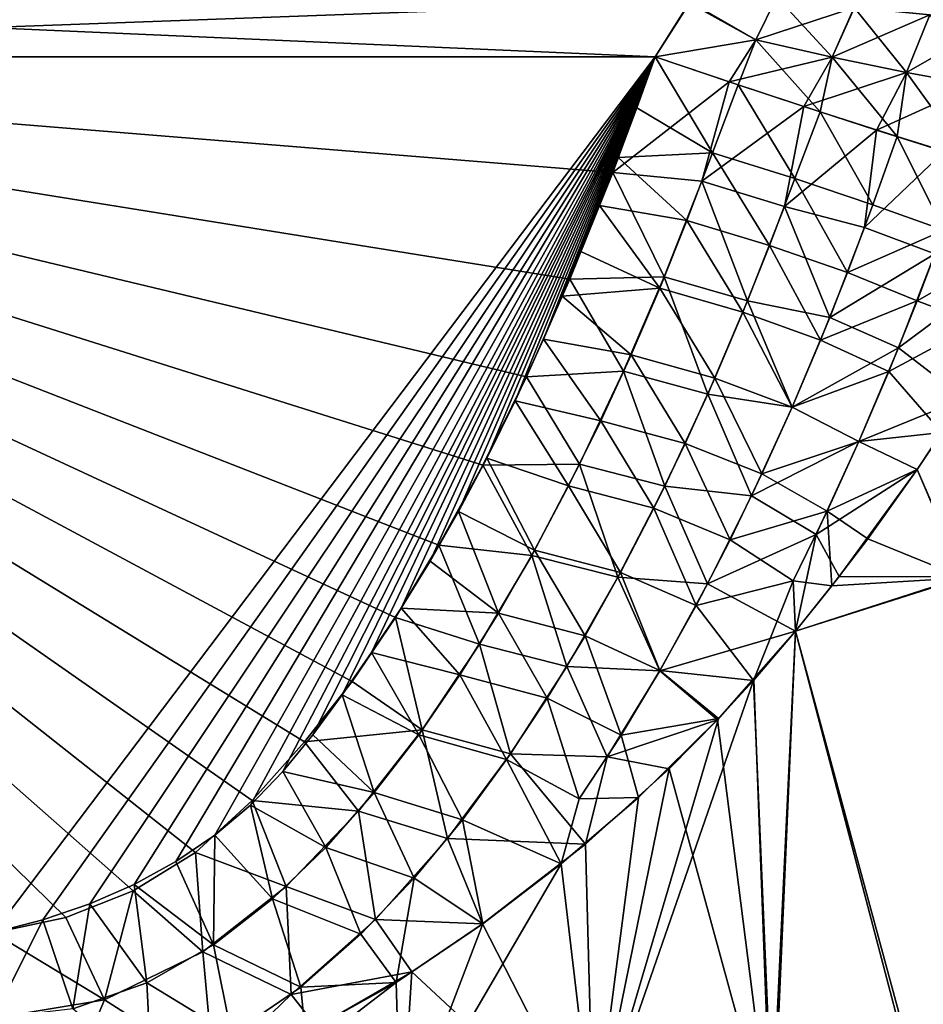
# Model space of a CAD drawing. Header units: millimetres. Extents: x -7.8 to 13, y -12 to 1.5.
# Tile 44 of 102: x -0.464 to -0.131, y -0.643 to -0.28. Entities that reach past the tile are written whole.
import ezdxf

# ---------------------------------------------------------------- set-up
doc = ezdxf.new("R2010")
doc.units = ezdxf.units.MM
doc.header["$LTSCALE"] = 65.185185
for name, color, linetype in [('112', 7, 'CONTINUOUS'), ('120', 7, 'CONTINUOUS'), ('121', 7, 'CONTINUOUS'), ('126', 7, 'CONTINUOUS'), ('137', 7, 'CONTINUOUS'), ('138', 7, 'CONTINUOUS'), ('14', 7, 'CONTINUOUS'), ('145', 7, 'CONTINUOUS'), ('146', 7, 'CONTINUOUS'), ('43', 7, 'CONTINUOUS')]:
    doc.layers.add(name, color=color, linetype=linetype)

msp = doc.modelspace()

# ---------------------------------------------------------------- linework, layer by layer
at = {"layer": '112', "linetype": 'Continuous'}
for points in [[(-0.22974, -0.29346, 2.22832), (-0.2454, -0.33616, 2.23018), (-0.20246, -0.30267, 2.23081), (-0.22974, -0.29346, 2.22832)], [(-0.20246, -0.30267, 2.23081), (-0.2454, -0.33616, 2.23018), (-0.21248, -0.33936, 2.23287), (-0.20246, -0.30267, 2.23081)], [(-0.20246, -0.30267, 2.23081), (-0.21248, -0.33936, 2.23287), (-0.17484, -0.31183, 2.23772), (-0.20246, -0.30267, 2.23081)], [(-0.17484, -0.31183, 2.23772), (-0.21248, -0.33936, 2.23287), (-0.182, -0.34873, 2.24117), (-0.17484, -0.31183, 2.23772)], [(-0.182, -0.34873, 2.24117), (-0.14799, -0.32052, 2.24913), (-0.17484, -0.31183, 2.23772), (-0.182, -0.34873, 2.24117)], [(-0.182, -0.34873, 2.24117), (-0.1524, -0.35647, 2.25476), (-0.14799, -0.32052, 2.24913), (-0.182, -0.34873, 2.24117)], [(-0.14799, -0.32052, 2.24913), (-0.1524, -0.35647, 2.25476), (-0.12303, -0.32838, 2.2647), (-0.14799, -0.32052, 2.24913)], [(-0.12642, -0.36617, 2.27335), (-0.12303, -0.32838, 2.2647), (-0.1524, -0.35647, 2.25476), (-0.12642, -0.36617, 2.27335)], [(-0.2454, -0.33616, 2.23018), (-0.26123, -0.37556, 2.2319), (-0.22637, -0.37471, 2.23441), (-0.2454, -0.33616, 2.23018)], [(-0.21248, -0.33936, 2.23287), (-0.2454, -0.33616, 2.23018), (-0.22637, -0.37471, 2.23441), (-0.21248, -0.33936, 2.23287)], [(-0.21248, -0.33936, 2.23287), (-0.22637, -0.37471, 2.23441), (-0.19559, -0.38354, 2.24269), (-0.21248, -0.33936, 2.23287)], [(-0.182, -0.34873, 2.24117), (-0.21248, -0.33936, 2.23287), (-0.19559, -0.38354, 2.24269), (-0.182, -0.34873, 2.24117)], [(-0.182, -0.34873, 2.24117), (-0.19559, -0.38354, 2.24269), (-0.1653, -0.38978, 2.25621), (-0.182, -0.34873, 2.24117)], [(-0.182, -0.34873, 2.24117), (-0.1653, -0.38978, 2.25621), (-0.1524, -0.35647, 2.25476), (-0.182, -0.34873, 2.24117)], [(-0.1653, -0.38978, 2.25621), (-0.12642, -0.36617, 2.27335), (-0.1524, -0.35647, 2.25476), (-0.1653, -0.38978, 2.25621)], [(-0.13992, -0.40094, 2.27487), (-0.12642, -0.36617, 2.27335), (-0.1653, -0.38978, 2.25621), (-0.13992, -0.40094, 2.27487)], [(-0.13992, -0.40094, 2.27487), (-0.10383, -0.37413, 2.29594), (-0.12642, -0.36617, 2.27335), (-0.13992, -0.40094, 2.27487)], [(-0.1157, -0.4196, 2.30431), (-0.10383, -0.37413, 2.29594), (-0.13992, -0.40094, 2.27487), (-0.1157, -0.4196, 2.30431)], [(-0.26123, -0.37556, 2.2319), (-0.27721, -0.41163, 2.23348), (-0.2414, -0.4096, 2.23593), (-0.26123, -0.37556, 2.2319)], [(-0.22637, -0.37471, 2.23441), (-0.26123, -0.37556, 2.2319), (-0.2414, -0.4096, 2.23593), (-0.22637, -0.37471, 2.23441)], [(-0.22637, -0.37471, 2.23441), (-0.2414, -0.4096, 2.23593), (-0.2103, -0.41799, 2.24419), (-0.22637, -0.37471, 2.23441)], [(-0.19559, -0.38354, 2.24269), (-0.22637, -0.37471, 2.23441), (-0.2103, -0.41799, 2.24419), (-0.19559, -0.38354, 2.24269)], [(-0.19559, -0.38354, 2.24269), (-0.2103, -0.41799, 2.24419), (-0.1792, -0.42284, 2.25766), (-0.19559, -0.38354, 2.24269)], [(-0.19559, -0.38354, 2.24269), (-0.1792, -0.42284, 2.25766), (-0.1653, -0.38978, 2.25621), (-0.19559, -0.38354, 2.24269)], [(-0.1792, -0.42284, 2.25766), (-0.13992, -0.40094, 2.27487), (-0.1653, -0.38978, 2.25621), (-0.1792, -0.42284, 2.25766)], [(-0.15451, -0.43548, 2.27638), (-0.13992, -0.40094, 2.27487), (-0.1792, -0.42284, 2.25766), (-0.15451, -0.43548, 2.27638)], [(-0.15451, -0.43548, 2.27638), (-0.1157, -0.4196, 2.30431), (-0.13992, -0.40094, 2.27487), (-0.15451, -0.43548, 2.27638)], [(-0.2414, -0.4096, 2.23593), (-0.27721, -0.41163, 2.23348), (-0.25767, -0.44393, 2.23743), (-0.2414, -0.4096, 2.23593)], [(-0.2414, -0.4096, 2.23593), (-0.25767, -0.44393, 2.23743), (-0.22621, -0.45203, 2.24568), (-0.2414, -0.4096, 2.23593)], [(-0.2103, -0.41799, 2.24419), (-0.2414, -0.4096, 2.23593), (-0.22621, -0.45203, 2.24568), (-0.2103, -0.41799, 2.24419)], [(-0.27721, -0.41163, 2.23348), (-0.29338, -0.44424, 2.2349), (-0.25767, -0.44393, 2.23743), (-0.27721, -0.41163, 2.23348)], [(-0.2103, -0.41799, 2.24419), (-0.22621, -0.45203, 2.24568), (-0.19419, -0.4556, 2.25909), (-0.2103, -0.41799, 2.24419)], [(-0.2103, -0.41799, 2.24419), (-0.19419, -0.4556, 2.25909), (-0.1792, -0.42284, 2.25766), (-0.2103, -0.41799, 2.24419)], [(-0.13296, -0.44579, 2.29905), (-0.1157, -0.4196, 2.30431), (-0.15451, -0.43548, 2.27638), (-0.13296, -0.44579, 2.29905)], [(-0.19419, -0.4556, 2.25909), (-0.15451, -0.43548, 2.27638), (-0.1792, -0.42284, 2.25766), (-0.19419, -0.4556, 2.25909)], [(-0.17031, -0.4698, 2.27787), (-0.15451, -0.43548, 2.27638), (-0.19419, -0.4556, 2.25909), (-0.17031, -0.4698, 2.27787)], [(-0.17031, -0.4698, 2.27787), (-0.13296, -0.44579, 2.29905), (-0.15451, -0.43548, 2.27638), (-0.17031, -0.4698, 2.27787)], [(-0.29338, -0.44424, 2.2349), (-0.30965, -0.47382, 2.23619), (-0.27533, -0.47757, 2.2389), (-0.29338, -0.44424, 2.2349)], [(-0.25767, -0.44393, 2.23743), (-0.29338, -0.44424, 2.2349), (-0.27533, -0.47757, 2.2389), (-0.25767, -0.44393, 2.23743)], [(-0.25767, -0.44393, 2.23743), (-0.27533, -0.47757, 2.2389), (-0.24348, -0.48558, 2.24714), (-0.25767, -0.44393, 2.23743)], [(-0.22621, -0.45203, 2.24568), (-0.25767, -0.44393, 2.23743), (-0.24348, -0.48558, 2.24714), (-0.22621, -0.45203, 2.24568)], [(-0.16175, -0.48535, 2.29117), (-0.13296, -0.44579, 2.29905), (-0.17031, -0.4698, 2.27787), (-0.16175, -0.48535, 2.29117)], [(-0.22621, -0.45203, 2.24568), (-0.24348, -0.48558, 2.24714), (-0.21041, -0.48806, 2.2605), (-0.22621, -0.45203, 2.24568)], [(-0.22621, -0.45203, 2.24568), (-0.21041, -0.48806, 2.2605), (-0.19419, -0.4556, 2.25909), (-0.22621, -0.45203, 2.24568)], [(-0.21041, -0.48806, 2.2605), (-0.17031, -0.4698, 2.27787), (-0.19419, -0.4556, 2.25909), (-0.21041, -0.48806, 2.2605)], [(-0.17788, -0.50551, 2.28721), (-0.17031, -0.4698, 2.27787), (-0.21041, -0.48806, 2.2605), (-0.17788, -0.50551, 2.28721)], [(-0.17788, -0.50551, 2.28721), (-0.16175, -0.48535, 2.29117), (-0.17031, -0.4698, 2.27787), (-0.17788, -0.50551, 2.28721)], [(-0.30965, -0.47382, 2.23619), (-0.32565, -0.50044, 2.23736), (-0.29458, -0.51034, 2.24033), (-0.30965, -0.47382, 2.23619)], [(-0.27533, -0.47757, 2.2389), (-0.30965, -0.47382, 2.23619), (-0.29458, -0.51034, 2.24033), (-0.27533, -0.47757, 2.2389)], [(-0.27533, -0.47757, 2.2389), (-0.29458, -0.51034, 2.24033), (-0.26234, -0.51855, 2.24858), (-0.27533, -0.47757, 2.2389)], [(-0.24348, -0.48558, 2.24714), (-0.27533, -0.47757, 2.2389), (-0.26234, -0.51855, 2.24858), (-0.24348, -0.48558, 2.24714)], [(-0.24348, -0.48558, 2.24714), (-0.26234, -0.51855, 2.24858), (-0.22806, -0.52018, 2.26191), (-0.24348, -0.48558, 2.24714)], [(-0.24348, -0.48558, 2.24714), (-0.22806, -0.52018, 2.26191), (-0.21041, -0.48806, 2.2605), (-0.24348, -0.48558, 2.24714)], [(-0.22806, -0.52018, 2.26191), (-0.17788, -0.50551, 2.28721), (-0.21041, -0.48806, 2.2605), (-0.22806, -0.52018, 2.26191)], [(-0.32565, -0.50044, 2.23736), (-0.34164, -0.52416, 2.23839), (-0.31576, -0.54197, 2.24171), (-0.32565, -0.50044, 2.23736)], [(-0.29458, -0.51034, 2.24033), (-0.32565, -0.50044, 2.23736), (-0.31576, -0.54197, 2.24171), (-0.29458, -0.51034, 2.24033)], [(-0.20671, -0.53824, 2.28081), (-0.17788, -0.50551, 2.28721), (-0.22806, -0.52018, 2.26191), (-0.20671, -0.53824, 2.28081)], [(-0.20671, -0.53824, 2.28081), (-0.19325, -0.5235, 2.28371), (-0.17788, -0.50551, 2.28721), (-0.20671, -0.53824, 2.28081)], [(-0.29458, -0.51034, 2.24033), (-0.31576, -0.54197, 2.24171), (-0.28313, -0.55079, 2.24999), (-0.29458, -0.51034, 2.24033)], [(-0.26234, -0.51855, 2.24858), (-0.29458, -0.51034, 2.24033), (-0.28313, -0.55079, 2.24999), (-0.26234, -0.51855, 2.24858)], [(-0.26234, -0.51855, 2.24858), (-0.28313, -0.55079, 2.24999), (-0.24742, -0.55189, 2.26329), (-0.26234, -0.51855, 2.24858)], [(-0.26234, -0.51855, 2.24858), (-0.24742, -0.55189, 2.26329), (-0.22806, -0.52018, 2.26191), (-0.26234, -0.51855, 2.24858)], [(-0.24742, -0.55189, 2.26329), (-0.20671, -0.53824, 2.28081), (-0.22806, -0.52018, 2.26191), (-0.24742, -0.55189, 2.26329)], [(-0.34164, -0.52416, 2.23839), (-0.35923, -0.54637, 2.23936), (-0.31576, -0.54197, 2.24171), (-0.34164, -0.52416, 2.23839)], [(-0.22458, -0.55634, 2.27715), (-0.20671, -0.53824, 2.28081), (-0.24742, -0.55189, 2.26329), (-0.22458, -0.55634, 2.27715)], [(-0.31576, -0.54197, 2.24171), (-0.35923, -0.54637, 2.23936), (-0.3393, -0.57203, 2.24302), (-0.31576, -0.54197, 2.24171)], [(-0.31576, -0.54197, 2.24171), (-0.3393, -0.57203, 2.24302), (-0.30638, -0.58206, 2.25136), (-0.31576, -0.54197, 2.24171)], [(-0.28313, -0.55079, 2.24999), (-0.31576, -0.54197, 2.24171), (-0.30638, -0.58206, 2.25136), (-0.28313, -0.55079, 2.24999)], [(-0.35923, -0.54637, 2.23936), (-0.37853, -0.56812, 2.24031), (-0.3393, -0.57203, 2.24302), (-0.35923, -0.54637, 2.23936)], [(-0.28313, -0.55079, 2.24999), (-0.30638, -0.58206, 2.25136), (-0.25552, -0.5842, 2.27149), (-0.28313, -0.55079, 2.24999)], [(-0.28313, -0.55079, 2.24999), (-0.25552, -0.5842, 2.27149), (-0.24742, -0.55189, 2.26329), (-0.28313, -0.55079, 2.24999)], [(-0.25552, -0.5842, 2.27149), (-0.22458, -0.55634, 2.27715), (-0.24742, -0.55189, 2.26329), (-0.25552, -0.5842, 2.27149)], [(-0.37853, -0.56812, 2.24031), (-0.3995, -0.58727, 2.24115), (-0.36596, -0.5998, 2.24424), (-0.37853, -0.56812, 2.24031)], [(-0.3393, -0.57203, 2.24302), (-0.37853, -0.56812, 2.24031), (-0.36596, -0.5998, 2.24424), (-0.3393, -0.57203, 2.24302)], [(-0.3393, -0.57203, 2.24302), (-0.36596, -0.5998, 2.24424), (-0.33295, -0.61195, 2.25266), (-0.3393, -0.57203, 2.24302)], [(-0.30638, -0.58206, 2.25136), (-0.3393, -0.57203, 2.24302), (-0.33295, -0.61195, 2.25266), (-0.30638, -0.58206, 2.25136)], [(-0.29347, -0.61362, 2.26594), (-0.30638, -0.58206, 2.25136), (-0.33295, -0.61195, 2.25266), (-0.29347, -0.61362, 2.26594)], [(-0.30638, -0.58206, 2.25136), (-0.29347, -0.61362, 2.26594), (-0.25552, -0.5842, 2.27149), (-0.30638, -0.58206, 2.25136)], [(-0.3995, -0.58727, 2.24115), (-0.42247, -0.60142, 2.24176), (-0.39679, -0.62389, 2.24529), (-0.3995, -0.58727, 2.24115)], [(-0.36596, -0.5998, 2.24424), (-0.3995, -0.58727, 2.24115), (-0.39679, -0.62389, 2.24529), (-0.36596, -0.5998, 2.24424)], [(-0.36596, -0.5998, 2.24424), (-0.39679, -0.62389, 2.24529), (-0.36414, -0.63966, 2.25387), (-0.36596, -0.5998, 2.24424)], [(-0.33295, -0.61195, 2.25266), (-0.36596, -0.5998, 2.24424), (-0.36414, -0.63966, 2.25387), (-0.33295, -0.61195, 2.25266)], [(-0.42247, -0.60142, 2.24176), (-0.44735, -0.61123, 2.24219), (-0.43311, -0.64162, 2.24606), (-0.42247, -0.60142, 2.24176)], [(-0.39679, -0.62389, 2.24529), (-0.42247, -0.60142, 2.24176), (-0.43311, -0.64162, 2.24606), (-0.39679, -0.62389, 2.24529)], [(-0.44735, -0.61123, 2.24219), (-0.47412, -0.61686, 2.24244), (-0.43311, -0.64162, 2.24606), (-0.44735, -0.61123, 2.24219)], [(-0.31956, -0.63133, 2.26311), (-0.33295, -0.61195, 2.25266), (-0.36414, -0.63966, 2.25387), (-0.31956, -0.63133, 2.26311)], [(-0.31956, -0.63133, 2.26311), (-0.29347, -0.61362, 2.26594), (-0.33295, -0.61195, 2.25266), (-0.31956, -0.63133, 2.26311)], [(-0.43311, -0.64162, 2.24606), (-0.47412, -0.61686, 2.24244), (-0.47412, -0.64845, 2.24635), (-0.43311, -0.64162, 2.24606)], [(-0.39679, -0.62389, 2.24529), (-0.43311, -0.64162, 2.24606), (-0.39286, -0.66739, 2.25802), (-0.39679, -0.62389, 2.24529)], [(-0.36414, -0.63966, 2.25387), (-0.39679, -0.62389, 2.24529), (-0.39286, -0.66739, 2.25802), (-0.36414, -0.63966, 2.25387)], [(-0.35482, -0.65161, 2.26027), (-0.31956, -0.63133, 2.26311), (-0.36414, -0.63966, 2.25387), (-0.35482, -0.65161, 2.26027)], [(-0.35482, -0.65161, 2.26027), (-0.36414, -0.63966, 2.25387), (-0.39286, -0.66739, 2.25802), (-0.35482, -0.65161, 2.26027)], [(-0.44836, -0.67781, 2.2555), (-0.43311, -0.64162, 2.24606), (-0.47412, -0.64845, 2.24635), (-0.44836, -0.67781, 2.2555)], [(-0.43311, -0.64162, 2.24606), (-0.44836, -0.67781, 2.2555), (-0.39286, -0.66739, 2.25802), (-0.43311, -0.64162, 2.24606)]]:
    msp.add_3dface(points, dxfattribs=at)
at = {"layer": '120', "linetype": 'Continuous'}
for points in [[(-0.19259, -0.2872, 2.23018), (-0.18485, -0.27136, 2.22792), (-0.21689, -0.27314, 2.22604), (-0.19259, -0.2872, 2.23018)], [(-0.19259, -0.2872, 2.23018), (-0.15619, -0.27527, 2.23549), (-0.18485, -0.27136, 2.22792), (-0.19259, -0.2872, 2.23018)], [(-0.22974, -0.29346, 2.22832), (-0.19259, -0.2872, 2.23018), (-0.21689, -0.27314, 2.22604), (-0.22974, -0.29346, 2.22832)], [(-0.16436, -0.29365, 2.2376), (-0.15619, -0.27527, 2.23549), (-0.19259, -0.2872, 2.23018), (-0.16436, -0.29365, 2.2376)], [(-0.16436, -0.29365, 2.2376), (-0.12835, -0.27802, 2.2474), (-0.15619, -0.27527, 2.23549), (-0.16436, -0.29365, 2.2376)], [(-0.13693, -0.2993, 2.24945), (-0.12835, -0.27802, 2.2474), (-0.16436, -0.29365, 2.2376), (-0.13693, -0.2993, 2.24945)], [(-0.13693, -0.2993, 2.24945), (-0.10231, -0.27947, 2.26341), (-0.12835, -0.27802, 2.2474), (-0.13693, -0.2993, 2.24945)], [(-0.11129, -0.30392, 2.26547), (-0.10231, -0.27947, 2.26341), (-0.13693, -0.2993, 2.24945), (-0.11129, -0.30392, 2.26547)], [(-0.22974, -0.29346, 2.22832), (-0.20246, -0.30267, 2.23081), (-0.19259, -0.2872, 2.23018), (-0.22974, -0.29346, 2.22832)], [(-0.20246, -0.30267, 2.23081), (-0.16436, -0.29365, 2.2376), (-0.19259, -0.2872, 2.23018), (-0.20246, -0.30267, 2.23081)], [(-0.20246, -0.30267, 2.23081), (-0.17484, -0.31183, 2.23772), (-0.16436, -0.29365, 2.2376), (-0.20246, -0.30267, 2.23081)], [(-0.17484, -0.31183, 2.23772), (-0.13693, -0.2993, 2.24945), (-0.16436, -0.29365, 2.2376), (-0.17484, -0.31183, 2.23772)], [(-0.17484, -0.31183, 2.23772), (-0.14799, -0.32052, 2.24913), (-0.13693, -0.2993, 2.24945), (-0.17484, -0.31183, 2.23772)], [(-0.14799, -0.32052, 2.24913), (-0.11129, -0.30392, 2.26547), (-0.13693, -0.2993, 2.24945), (-0.14799, -0.32052, 2.24913)], [(-0.14799, -0.32052, 2.24913), (-0.12303, -0.32838, 2.2647), (-0.11129, -0.30392, 2.26547), (-0.14799, -0.32052, 2.24913)]]:
    msp.add_3dface(points, dxfattribs=at)
at = {"layer": '121', "linetype": 'Continuous'}
for points in [[(-0.21689, -0.27314, 2.22604), (-0.7717, -0.26967, 2.22536), (-0.7717, -0.29346, 2.22832), (-0.21689, -0.27314, 2.22604)], [(-0.22974, -0.29346, 2.22832), (-0.21689, -0.27314, 2.22604), (-0.7717, -0.29346, 2.22832), (-0.22974, -0.29346, 2.22832)]]:
    msp.add_3dface(points, dxfattribs=at)
at = {"layer": '126', "linetype": 'Continuous'}
for points in [[(-0.47412, -0.61686, 2.24244), (-0.44735, -0.61123, 2.24219), (-0.7717, -0.29346, 2.22832), (-0.47412, -0.61686, 2.24244)], [(-0.44735, -0.61123, 2.24219), (-0.42247, -0.60142, 2.24176), (-0.7717, -0.29346, 2.22832), (-0.44735, -0.61123, 2.24219)], [(-0.42247, -0.60142, 2.24176), (-0.3995, -0.58727, 2.24115), (-0.7717, -0.29346, 2.22832), (-0.42247, -0.60142, 2.24176)], [(-0.3995, -0.58727, 2.24115), (-0.37853, -0.56812, 2.24031), (-0.7717, -0.29346, 2.22832), (-0.3995, -0.58727, 2.24115)], [(-0.37853, -0.56812, 2.24031), (-0.35923, -0.54637, 2.23936), (-0.7717, -0.29346, 2.22832), (-0.37853, -0.56812, 2.24031)], [(-0.35923, -0.54637, 2.23936), (-0.34164, -0.52416, 2.23839), (-0.7717, -0.29346, 2.22832), (-0.35923, -0.54637, 2.23936)], [(-0.34164, -0.52416, 2.23839), (-0.32565, -0.50044, 2.23736), (-0.7717, -0.29346, 2.22832), (-0.34164, -0.52416, 2.23839)], [(-0.32565, -0.50044, 2.23736), (-0.30965, -0.47382, 2.23619), (-0.7717, -0.29346, 2.22832), (-0.32565, -0.50044, 2.23736)], [(-0.30965, -0.47382, 2.23619), (-0.29338, -0.44424, 2.2349), (-0.7717, -0.29346, 2.22832), (-0.30965, -0.47382, 2.23619)], [(-0.29338, -0.44424, 2.2349), (-0.27721, -0.41163, 2.23348), (-0.7717, -0.29346, 2.22832), (-0.29338, -0.44424, 2.2349)], [(-0.27721, -0.41163, 2.23348), (-0.26123, -0.37556, 2.2319), (-0.7717, -0.29346, 2.22832), (-0.27721, -0.41163, 2.23348)], [(-0.26123, -0.37556, 2.2319), (-0.2454, -0.33616, 2.23018), (-0.7717, -0.29346, 2.22832), (-0.26123, -0.37556, 2.2319)], [(-0.2454, -0.33616, 2.23018), (-0.22974, -0.29346, 2.22832), (-0.7717, -0.29346, 2.22832), (-0.2454, -0.33616, 2.23018)]]:
    msp.add_3dface(points, dxfattribs=at)
at = {"layer": '137', "linetype": 'Continuous'}
for points in [[(-0.22974, -0.29346, -2.22832), (-0.2086, -0.32889, -2.23241), (-0.23656, -0.31235, -2.22914), (-0.22974, -0.29346, -2.22832)], [(-0.19906, -0.30382, -2.23141), (-0.2086, -0.32889, -2.23241), (-0.22974, -0.29346, -2.22832), (-0.19906, -0.30382, -2.23141)], [(-0.2086, -0.32889, -2.23241), (-0.19906, -0.30382, -2.23141), (-0.17821, -0.33846, -2.24072), (-0.2086, -0.32889, -2.23241)], [(-0.16879, -0.31381, -2.23987), (-0.17821, -0.33846, -2.24072), (-0.19906, -0.30382, -2.23141), (-0.16879, -0.31381, -2.23987)], [(-0.23656, -0.31235, -2.22914), (-0.2086, -0.32889, -2.23241), (-0.24341, -0.33065, -2.22994), (-0.23656, -0.31235, -2.22914)], [(-0.17821, -0.33846, -2.24072), (-0.16879, -0.31381, -2.23987), (-0.14932, -0.3481, -2.25439), (-0.17821, -0.33846, -2.24072)], [(-0.14043, -0.32293, -2.25329), (-0.14932, -0.3481, -2.25439), (-0.16879, -0.31381, -2.23987), (-0.14043, -0.32293, -2.25329)], [(-0.14932, -0.3481, -2.25439), (-0.14043, -0.32293, -2.25329), (-0.12321, -0.35745, -2.27297), (-0.14932, -0.3481, -2.25439)], [(-0.12321, -0.35745, -2.27297), (-0.14043, -0.32293, -2.25329), (-0.11393, -0.33118, -2.27182), (-0.12321, -0.35745, -2.27297)], [(-0.24341, -0.33065, -2.22994), (-0.21807, -0.35397, -2.2335), (-0.25029, -0.34834, -2.23071), (-0.24341, -0.33065, -2.22994)], [(-0.2086, -0.32889, -2.23241), (-0.21807, -0.35397, -2.2335), (-0.24341, -0.33065, -2.22994), (-0.2086, -0.32889, -2.23241)], [(-0.21807, -0.35397, -2.2335), (-0.2086, -0.32889, -2.23241), (-0.18749, -0.36318, -2.2418), (-0.21807, -0.35397, -2.2335)], [(-0.18749, -0.36318, -2.2418), (-0.2086, -0.32889, -2.23241), (-0.17821, -0.33846, -2.24072), (-0.18749, -0.36318, -2.2418)], [(-0.18749, -0.36318, -2.2418), (-0.17821, -0.33846, -2.24072), (-0.15872, -0.37314, -2.25549), (-0.18749, -0.36318, -2.2418)], [(-0.15872, -0.37314, -2.25549), (-0.17821, -0.33846, -2.24072), (-0.14932, -0.3481, -2.25439), (-0.15872, -0.37314, -2.25549)], [(-0.25029, -0.34834, -2.23071), (-0.22807, -0.37884, -2.23459), (-0.25718, -0.36542, -2.23146), (-0.25029, -0.34834, -2.23071)], [(-0.21807, -0.35397, -2.2335), (-0.22807, -0.37884, -2.23459), (-0.25029, -0.34834, -2.23071), (-0.21807, -0.35397, -2.2335)], [(-0.15872, -0.37314, -2.25549), (-0.14932, -0.3481, -2.25439), (-0.12321, -0.35745, -2.27297), (-0.15872, -0.37314, -2.25549)], [(-0.22807, -0.37884, -2.23459), (-0.21807, -0.35397, -2.2335), (-0.19731, -0.38772, -2.24287), (-0.22807, -0.37884, -2.23459)], [(-0.19731, -0.38772, -2.24287), (-0.21807, -0.35397, -2.2335), (-0.18749, -0.36318, -2.2418), (-0.19731, -0.38772, -2.24287)], [(-0.13304, -0.3836, -2.27411), (-0.15872, -0.37314, -2.25549), (-0.12321, -0.35745, -2.27297), (-0.13304, -0.3836, -2.27411)], [(-0.13304, -0.3836, -2.27411), (-0.12321, -0.35745, -2.27297), (-0.10052, -0.36515, -2.29555), (-0.13304, -0.3836, -2.27411)], [(-0.19731, -0.38772, -2.24287), (-0.18749, -0.36318, -2.2418), (-0.16866, -0.39805, -2.25657), (-0.19731, -0.38772, -2.24287)], [(-0.16866, -0.39805, -2.25657), (-0.18749, -0.36318, -2.2418), (-0.15872, -0.37314, -2.25549), (-0.16866, -0.39805, -2.25657)], [(-0.25718, -0.36542, -2.23146), (-0.22807, -0.37884, -2.23459), (-0.2641, -0.3819, -2.23218), (-0.25718, -0.36542, -2.23146)], [(-0.11068, -0.39212, -2.29672), (-0.13304, -0.3836, -2.27411), (-0.10052, -0.36515, -2.29555), (-0.11068, -0.39212, -2.29672)], [(-0.16866, -0.39805, -2.25657), (-0.15872, -0.37314, -2.25549), (-0.13304, -0.3836, -2.27411), (-0.16866, -0.39805, -2.25657)], [(-0.22807, -0.37884, -2.23459), (-0.23866, -0.40348, -2.23566), (-0.2641, -0.3819, -2.23218), (-0.22807, -0.37884, -2.23459)], [(-0.23866, -0.40348, -2.23566), (-0.22807, -0.37884, -2.23459), (-0.20768, -0.41208, -2.24393), (-0.23866, -0.40348, -2.23566)], [(-0.20768, -0.41208, -2.24393), (-0.22807, -0.37884, -2.23459), (-0.19731, -0.38772, -2.24287), (-0.20768, -0.41208, -2.24393)], [(-0.2641, -0.3819, -2.23218), (-0.23866, -0.40348, -2.23566), (-0.27103, -0.39777, -2.23287), (-0.2641, -0.3819, -2.23218)], [(-0.14347, -0.40962, -2.27525), (-0.16866, -0.39805, -2.25657), (-0.13304, -0.3836, -2.27411), (-0.14347, -0.40962, -2.27525)], [(-0.14347, -0.40962, -2.27525), (-0.13304, -0.3836, -2.27411), (-0.11068, -0.39212, -2.29672), (-0.14347, -0.40962, -2.27525)], [(-0.20768, -0.41208, -2.24393), (-0.19731, -0.38772, -2.24287), (-0.17918, -0.4228, -2.25766), (-0.20768, -0.41208, -2.24393)], [(-0.17918, -0.4228, -2.25766), (-0.19731, -0.38772, -2.24287), (-0.16866, -0.39805, -2.25657), (-0.17918, -0.4228, -2.25766)], [(-0.12384, -0.43223, -2.30179), (-0.14347, -0.40962, -2.27525), (-0.11068, -0.39212, -2.29672), (-0.12384, -0.43223, -2.30179)], [(-0.27103, -0.39777, -2.23287), (-0.24985, -0.42785, -2.23673), (-0.28148, -0.42045, -2.23386), (-0.27103, -0.39777, -2.23287)], [(-0.23866, -0.40348, -2.23566), (-0.24985, -0.42785, -2.23673), (-0.27103, -0.39777, -2.23287), (-0.23866, -0.40348, -2.23566)], [(-0.17918, -0.4228, -2.25766), (-0.16866, -0.39805, -2.25657), (-0.14347, -0.40962, -2.27525), (-0.17918, -0.4228, -2.25766)], [(-0.24985, -0.42785, -2.23673), (-0.23866, -0.40348, -2.23566), (-0.21864, -0.43624, -2.24499), (-0.24985, -0.42785, -2.23673)], [(-0.21864, -0.43624, -2.24499), (-0.23866, -0.40348, -2.23566), (-0.20768, -0.41208, -2.24393), (-0.21864, -0.43624, -2.24499)], [(-0.15452, -0.43551, -2.27638), (-0.17918, -0.4228, -2.25766), (-0.14347, -0.40962, -2.27525), (-0.15452, -0.43551, -2.27638)], [(-0.15452, -0.43551, -2.27638), (-0.14347, -0.40962, -2.27525), (-0.12384, -0.43223, -2.30179), (-0.15452, -0.43551, -2.27638)], [(-0.21864, -0.43624, -2.24499), (-0.20768, -0.41208, -2.24393), (-0.19031, -0.4474, -2.25873), (-0.21864, -0.43624, -2.24499)], [(-0.19031, -0.4474, -2.25873), (-0.20768, -0.41208, -2.24393), (-0.17918, -0.4228, -2.25766), (-0.19031, -0.4474, -2.25873)], [(-0.28148, -0.42045, -2.23386), (-0.26169, -0.45191, -2.23778), (-0.29192, -0.44164, -2.23479), (-0.28148, -0.42045, -2.23386)], [(-0.24985, -0.42785, -2.23673), (-0.26169, -0.45191, -2.23778), (-0.28148, -0.42045, -2.23386), (-0.24985, -0.42785, -2.23673)], [(-0.19031, -0.4474, -2.25873), (-0.17918, -0.4228, -2.25766), (-0.15452, -0.43551, -2.27638), (-0.19031, -0.4474, -2.25873)], [(-0.26169, -0.45191, -2.23778), (-0.24985, -0.42785, -2.23673), (-0.23024, -0.46018, -2.24603), (-0.26169, -0.45191, -2.23778)], [(-0.23024, -0.46018, -2.24603), (-0.24985, -0.42785, -2.23673), (-0.21864, -0.43624, -2.24499), (-0.23024, -0.46018, -2.24603)], [(-0.13296, -0.44581, -2.29906), (-0.15452, -0.43551, -2.27638), (-0.12384, -0.43223, -2.30179), (-0.13296, -0.44581, -2.29906)], [(-0.23024, -0.46018, -2.24603), (-0.21864, -0.43624, -2.24499), (-0.2021, -0.47182, -2.2598), (-0.23024, -0.46018, -2.24603)], [(-0.2021, -0.47182, -2.2598), (-0.21864, -0.43624, -2.24499), (-0.19031, -0.4474, -2.25873), (-0.2021, -0.47182, -2.2598)], [(-0.16626, -0.46128, -2.2775), (-0.19031, -0.4474, -2.25873), (-0.15452, -0.43551, -2.27638), (-0.16626, -0.46128, -2.2775)], [(-0.13296, -0.44581, -2.29906), (-0.16626, -0.46128, -2.2775), (-0.15452, -0.43551, -2.27638), (-0.13296, -0.44581, -2.29906)], [(-0.29192, -0.44164, -2.23479), (-0.27425, -0.47561, -2.23881), (-0.30236, -0.46132, -2.23565), (-0.29192, -0.44164, -2.23479)], [(-0.26169, -0.45191, -2.23778), (-0.27425, -0.47561, -2.23881), (-0.29192, -0.44164, -2.23479), (-0.26169, -0.45191, -2.23778)], [(-0.13296, -0.44581, -2.29906), (-0.15119, -0.47141, -2.29394), (-0.16626, -0.46128, -2.2775), (-0.13296, -0.44581, -2.29906)], [(-0.2021, -0.47182, -2.2598), (-0.19031, -0.4474, -2.25873), (-0.16626, -0.46128, -2.2775), (-0.2021, -0.47182, -2.2598)], [(-0.27425, -0.47561, -2.23881), (-0.26169, -0.45191, -2.23778), (-0.24255, -0.48386, -2.24707), (-0.27425, -0.47561, -2.23881)], [(-0.24255, -0.48386, -2.24707), (-0.26169, -0.45191, -2.23778), (-0.23024, -0.46018, -2.24603), (-0.24255, -0.48386, -2.24707)], [(-0.30236, -0.46132, -2.23565), (-0.28759, -0.49888, -2.23983), (-0.31287, -0.47972, -2.23645), (-0.30236, -0.46132, -2.23565)], [(-0.27425, -0.47561, -2.23881), (-0.28759, -0.49888, -2.23983), (-0.30236, -0.46132, -2.23565), (-0.27425, -0.47561, -2.23881)], [(-0.24255, -0.48386, -2.24707), (-0.23024, -0.46018, -2.24603), (-0.21465, -0.49607, -2.26085), (-0.24255, -0.48386, -2.24707)], [(-0.21465, -0.49607, -2.26085), (-0.23024, -0.46018, -2.24603), (-0.2021, -0.47182, -2.2598), (-0.21465, -0.49607, -2.26085)], [(-0.17874, -0.48691, -2.27862), (-0.2021, -0.47182, -2.2598), (-0.16626, -0.46128, -2.2775), (-0.17874, -0.48691, -2.27862)], [(-0.16447, -0.48886, -2.29049), (-0.17874, -0.48691, -2.27862), (-0.16626, -0.46128, -2.2775), (-0.16447, -0.48886, -2.29049)], [(-0.15119, -0.47141, -2.29394), (-0.16447, -0.48886, -2.29049), (-0.16626, -0.46128, -2.2775), (-0.15119, -0.47141, -2.29394)], [(-0.21465, -0.49607, -2.26085), (-0.2021, -0.47182, -2.2598), (-0.17874, -0.48691, -2.27862), (-0.21465, -0.49607, -2.26085)], [(-0.28759, -0.49888, -2.23983), (-0.27425, -0.47561, -2.23881), (-0.25564, -0.50725, -2.24809), (-0.28759, -0.49888, -2.23983)], [(-0.25564, -0.50725, -2.24809), (-0.27425, -0.47561, -2.23881), (-0.24255, -0.48386, -2.24707), (-0.25564, -0.50725, -2.24809)], [(-0.31287, -0.47972, -2.23645), (-0.28759, -0.49888, -2.23983), (-0.32355, -0.49703, -2.23721), (-0.31287, -0.47972, -2.23645)], [(-0.25564, -0.50725, -2.24809), (-0.24255, -0.48386, -2.24707), (-0.22802, -0.52011, -2.2619), (-0.25564, -0.50725, -2.24809)], [(-0.22802, -0.52011, -2.2619), (-0.24255, -0.48386, -2.24707), (-0.21465, -0.49607, -2.26085), (-0.22802, -0.52011, -2.2619)], [(-0.19346, -0.52372, -2.28366), (-0.21465, -0.49607, -2.26085), (-0.17874, -0.48691, -2.27862), (-0.19346, -0.52372, -2.28366)], [(-0.1779, -0.50554, -2.28721), (-0.19346, -0.52372, -2.28366), (-0.17874, -0.48691, -2.27862), (-0.1779, -0.50554, -2.28721)], [(-0.16447, -0.48886, -2.29049), (-0.1779, -0.50554, -2.28721), (-0.17874, -0.48691, -2.27862), (-0.16447, -0.48886, -2.29049)], [(-0.32355, -0.49703, -2.23721), (-0.30181, -0.52165, -2.24082), (-0.33447, -0.51344, -2.23792), (-0.32355, -0.49703, -2.23721)], [(-0.28759, -0.49888, -2.23983), (-0.30181, -0.52165, -2.24082), (-0.32355, -0.49703, -2.23721), (-0.28759, -0.49888, -2.23983)], [(-0.22802, -0.52011, -2.2619), (-0.21465, -0.49607, -2.26085), (-0.19346, -0.52372, -2.28366), (-0.22802, -0.52011, -2.2619)], [(-0.30181, -0.52165, -2.24082), (-0.28759, -0.49888, -2.23983), (-0.26961, -0.53032, -2.2491), (-0.30181, -0.52165, -2.24082)], [(-0.26961, -0.53032, -2.2491), (-0.28759, -0.49888, -2.23983), (-0.25564, -0.50725, -2.24809), (-0.26961, -0.53032, -2.2491)], [(-0.26961, -0.53032, -2.2491), (-0.25564, -0.50725, -2.24809), (-0.24235, -0.54393, -2.26294), (-0.26961, -0.53032, -2.2491)], [(-0.24235, -0.54393, -2.26294), (-0.25564, -0.50725, -2.24809), (-0.22802, -0.52011, -2.2619), (-0.24235, -0.54393, -2.26294)], [(-0.33447, -0.51344, -2.23792), (-0.31706, -0.54378, -2.24179), (-0.34534, -0.52907, -2.23861), (-0.33447, -0.51344, -2.23792)], [(-0.30181, -0.52165, -2.24082), (-0.31706, -0.54378, -2.24179), (-0.33447, -0.51344, -2.23792), (-0.30181, -0.52165, -2.24082)], [(-0.31706, -0.54378, -2.24179), (-0.30181, -0.52165, -2.24082), (-0.28465, -0.55297, -2.25009), (-0.31706, -0.54378, -2.24179)], [(-0.28465, -0.55297, -2.25009), (-0.30181, -0.52165, -2.24082), (-0.26961, -0.53032, -2.2491), (-0.28465, -0.55297, -2.25009)], [(-0.20638, -0.53782, -2.28084), (-0.24235, -0.54393, -2.26294), (-0.22802, -0.52011, -2.2619), (-0.20638, -0.53782, -2.28084)], [(-0.20638, -0.53782, -2.28084), (-0.22802, -0.52011, -2.2619), (-0.19346, -0.52372, -2.28366), (-0.20638, -0.53782, -2.28084)], [(-0.34534, -0.52907, -2.23861), (-0.33351, -0.56513, -2.24272), (-0.3561, -0.54377, -2.23925), (-0.34534, -0.52907, -2.23861)], [(-0.31706, -0.54378, -2.24179), (-0.33351, -0.56513, -2.24272), (-0.34534, -0.52907, -2.23861), (-0.31706, -0.54378, -2.24179)], [(-0.28465, -0.55297, -2.25009), (-0.26961, -0.53032, -2.2491), (-0.25784, -0.56749, -2.26397), (-0.28465, -0.55297, -2.25009)], [(-0.25784, -0.56749, -2.26397), (-0.26961, -0.53032, -2.2491), (-0.24235, -0.54393, -2.26294), (-0.25784, -0.56749, -2.26397)], [(-0.20638, -0.53782, -2.28084), (-0.23595, -0.5669, -2.2749), (-0.24235, -0.54393, -2.26294), (-0.20638, -0.53782, -2.28084)], [(-0.3561, -0.54377, -2.23925), (-0.33351, -0.56513, -2.24272), (-0.36721, -0.5574, -2.23984), (-0.3561, -0.54377, -2.23925)], [(-0.33351, -0.56513, -2.24272), (-0.31706, -0.54378, -2.24179), (-0.30092, -0.57515, -2.25105), (-0.33351, -0.56513, -2.24272)], [(-0.30092, -0.57515, -2.25105), (-0.31706, -0.54378, -2.24179), (-0.28465, -0.55297, -2.25009), (-0.30092, -0.57515, -2.25105)], [(-0.23595, -0.5669, -2.2749), (-0.25784, -0.56749, -2.26397), (-0.24235, -0.54393, -2.26294), (-0.23595, -0.5669, -2.2749)], [(-0.30092, -0.57515, -2.25105), (-0.28465, -0.55297, -2.25009), (-0.2645, -0.5915, -2.26999), (-0.30092, -0.57515, -2.25105)], [(-0.2645, -0.5915, -2.26999), (-0.28465, -0.55297, -2.25009), (-0.25784, -0.56749, -2.26397), (-0.2645, -0.5915, -2.26999)], [(-0.36721, -0.5574, -2.23984), (-0.3514, -0.58543, -2.24361), (-0.37912, -0.56981, -2.24038), (-0.36721, -0.5574, -2.23984)], [(-0.33351, -0.56513, -2.24272), (-0.3514, -0.58543, -2.24361), (-0.36721, -0.5574, -2.23984), (-0.33351, -0.56513, -2.24272)], [(-0.3514, -0.58543, -2.24361), (-0.33351, -0.56513, -2.24272), (-0.31873, -0.59669, -2.252), (-0.3514, -0.58543, -2.24361)], [(-0.31873, -0.59669, -2.252), (-0.33351, -0.56513, -2.24272), (-0.30092, -0.57515, -2.25105), (-0.31873, -0.59669, -2.252)], [(-0.23595, -0.5669, -2.2749), (-0.2645, -0.5915, -2.26999), (-0.25784, -0.56749, -2.26397), (-0.23595, -0.5669, -2.2749)], [(-0.37912, -0.56981, -2.24038), (-0.37103, -0.60438, -2.24444), (-0.3923, -0.58088, -2.24087), (-0.37912, -0.56981, -2.24038)], [(-0.3514, -0.58543, -2.24361), (-0.37103, -0.60438, -2.24444), (-0.37912, -0.56981, -2.24038), (-0.3514, -0.58543, -2.24361)], [(-0.29334, -0.6136, -2.26598), (-0.31873, -0.59669, -2.252), (-0.30092, -0.57515, -2.25105), (-0.29334, -0.6136, -2.26598)], [(-0.29334, -0.6136, -2.26598), (-0.30092, -0.57515, -2.25105), (-0.2645, -0.5915, -2.26999), (-0.29334, -0.6136, -2.26598)], [(-0.3923, -0.58088, -2.24087), (-0.39289, -0.62131, -2.24518), (-0.40674, -0.59059, -2.24129), (-0.3923, -0.58088, -2.24087)], [(-0.37103, -0.60438, -2.24444), (-0.39289, -0.62131, -2.24518), (-0.3923, -0.58088, -2.24087), (-0.37103, -0.60438, -2.24444)], [(-0.37103, -0.60438, -2.24444), (-0.3514, -0.58543, -2.24361), (-0.33845, -0.61742, -2.2529), (-0.37103, -0.60438, -2.24444)], [(-0.33845, -0.61742, -2.2529), (-0.3514, -0.58543, -2.24361), (-0.31873, -0.59669, -2.252), (-0.33845, -0.61742, -2.2529)], [(-0.40674, -0.59059, -2.24129), (-0.39289, -0.62131, -2.24518), (-0.42215, -0.59904, -2.24166), (-0.40674, -0.59059, -2.24129)], [(-0.42215, -0.59904, -2.24166), (-0.41748, -0.63534, -2.24579), (-0.43851, -0.60624, -2.24197), (-0.42215, -0.59904, -2.24166)], [(-0.39289, -0.62131, -2.24518), (-0.41748, -0.63534, -2.24579), (-0.42215, -0.59904, -2.24166), (-0.39289, -0.62131, -2.24518)], [(-0.32532, -0.63525, -2.26268), (-0.33845, -0.61742, -2.2529), (-0.31873, -0.59669, -2.252), (-0.32532, -0.63525, -2.26268)], [(-0.29334, -0.6136, -2.26598), (-0.32532, -0.63525, -2.26268), (-0.31873, -0.59669, -2.252), (-0.29334, -0.6136, -2.26598)], [(-0.43851, -0.60624, -2.24197), (-0.44477, -0.645, -2.24621), (-0.45584, -0.61217, -2.24223), (-0.43851, -0.60624, -2.24197)], [(-0.41748, -0.63534, -2.24579), (-0.44477, -0.645, -2.24621), (-0.43851, -0.60624, -2.24197), (-0.41748, -0.63534, -2.24579)], [(-0.39289, -0.62131, -2.24518), (-0.37103, -0.60438, -2.24444), (-0.36062, -0.63694, -2.25375), (-0.39289, -0.62131, -2.24518)], [(-0.36062, -0.63694, -2.25375), (-0.37103, -0.60438, -2.24444), (-0.33845, -0.61742, -2.2529), (-0.36062, -0.63694, -2.25375)], [(-0.47412, -0.64844, -2.24635), (-0.47412, -0.61685, -2.24244), (-0.45584, -0.61217, -2.24223), (-0.47412, -0.64844, -2.24635)], [(-0.44477, -0.645, -2.24621), (-0.47412, -0.64844, -2.24635), (-0.45584, -0.61217, -2.24223), (-0.44477, -0.645, -2.24621)], [(-0.32532, -0.63525, -2.26268), (-0.36062, -0.63694, -2.25375), (-0.33845, -0.61742, -2.2529), (-0.32532, -0.63525, -2.26268)], [(-0.41748, -0.63534, -2.24579), (-0.39289, -0.62131, -2.24518), (-0.38616, -0.6545, -2.25452), (-0.41748, -0.63534, -2.24579)], [(-0.38616, -0.6545, -2.25452), (-0.39289, -0.62131, -2.24518), (-0.36062, -0.63694, -2.25375), (-0.38616, -0.6545, -2.25452)], [(-0.44477, -0.645, -2.24621), (-0.41748, -0.63534, -2.24579), (-0.41574, -0.66896, -2.25515), (-0.44477, -0.645, -2.24621)], [(-0.41574, -0.66896, -2.25515), (-0.41748, -0.63534, -2.24579), (-0.38616, -0.6545, -2.25452), (-0.41574, -0.66896, -2.25515)], [(-0.32532, -0.63525, -2.26268), (-0.35898, -0.65394, -2.2601), (-0.36062, -0.63694, -2.25375), (-0.32532, -0.63525, -2.26268)], [(-0.35898, -0.65394, -2.2601), (-0.38616, -0.6545, -2.25452), (-0.36062, -0.63694, -2.25375), (-0.35898, -0.65394, -2.2601)]]:
    msp.add_3dface(points, dxfattribs=at)
at = {"layer": '138', "linetype": 'Continuous'}
for points in [[(-0.1926, -0.28721, -2.23018), (-0.21705, -0.27366, -2.22613), (-0.18486, -0.27138, -2.22792), (-0.1926, -0.28721, -2.23018)], [(-0.1926, -0.28721, -2.23018), (-0.18486, -0.27138, -2.22792), (-0.16438, -0.29365, -2.23759), (-0.1926, -0.28721, -2.23018)], [(-0.16438, -0.29365, -2.23759), (-0.18486, -0.27138, -2.22792), (-0.15621, -0.27528, -2.23548), (-0.16438, -0.29365, -2.23759)], [(-0.22974, -0.29346, -2.22832), (-0.21705, -0.27366, -2.22613), (-0.1926, -0.28721, -2.23018), (-0.22974, -0.29346, -2.22832)], [(-0.16438, -0.29365, -2.23759), (-0.15621, -0.27528, -2.23548), (-0.13695, -0.2993, -2.24944), (-0.16438, -0.29365, -2.23759)], [(-0.13695, -0.2993, -2.24944), (-0.15621, -0.27528, -2.23548), (-0.12836, -0.27802, -2.2474), (-0.13695, -0.2993, -2.24944)], [(-0.13695, -0.2993, -2.24944), (-0.12836, -0.27802, -2.2474), (-0.1113, -0.30393, -2.26546), (-0.13695, -0.2993, -2.24944)], [(-0.19906, -0.30382, -2.23141), (-0.22974, -0.29346, -2.22832), (-0.1926, -0.28721, -2.23018), (-0.19906, -0.30382, -2.23141)], [(-0.16879, -0.31381, -2.23987), (-0.19906, -0.30382, -2.23141), (-0.1926, -0.28721, -2.23018), (-0.16879, -0.31381, -2.23987)], [(-0.16879, -0.31381, -2.23987), (-0.1926, -0.28721, -2.23018), (-0.16438, -0.29365, -2.23759), (-0.16879, -0.31381, -2.23987)], [(-0.14043, -0.32293, -2.25329), (-0.16879, -0.31381, -2.23987), (-0.16438, -0.29365, -2.23759), (-0.14043, -0.32293, -2.25329)], [(-0.14043, -0.32293, -2.25329), (-0.16438, -0.29365, -2.23759), (-0.13695, -0.2993, -2.24944), (-0.14043, -0.32293, -2.25329)], [(-0.11393, -0.33118, -2.27182), (-0.14043, -0.32293, -2.25329), (-0.13695, -0.2993, -2.24944), (-0.11393, -0.33118, -2.27182)], [(-0.11393, -0.33118, -2.27182), (-0.13695, -0.2993, -2.24944), (-0.1113, -0.30393, -2.26546), (-0.11393, -0.33118, -2.27182)]]:
    msp.add_3dface(points, dxfattribs=at)
at = {"layer": '14', "linetype": 'Continuous'}
for points in [[(-0.13296, -0.44581, -2.29906), (-0.12384, -0.43223, -2.30179), (-0.11585, -0.48582, -2.33622), (-0.13296, -0.44581, -2.29906)], [(-0.15119, -0.47141, -2.29394), (-0.13296, -0.44581, -2.29906), (-0.11585, -0.48582, -2.33622), (-0.15119, -0.47141, -2.29394)], [(-0.16447, -0.48886, -2.29049), (-0.15119, -0.47141, -2.29394), (-0.11585, -0.48582, -2.33622), (-0.16447, -0.48886, -2.29049)], [(-0.1779, -0.50554, -2.28721), (-0.16447, -0.48886, -2.29049), (-0.11585, -0.48582, -2.33622), (-0.1779, -0.50554, -2.28721)], [(-0.1779, -0.50554, -2.28721), (-0.11585, -0.48582, -2.33622), (-0.12678, -0.69441, -2.41113), (-0.1779, -0.50554, -2.28721)], [(-0.1779, -0.50554, -2.28721), (-0.18613, -0.69395, -2.35832), (-0.19346, -0.52372, -2.28366), (-0.1779, -0.50554, -2.28721)], [(-0.18613, -0.69395, -2.35832), (-0.1779, -0.50554, -2.28721), (-0.12678, -0.69441, -2.41113), (-0.18613, -0.69395, -2.35832)], [(-0.18613, -0.69395, -2.35832), (-0.25236, -0.69371, -2.31603), (-0.19346, -0.52372, -2.28366), (-0.18613, -0.69395, -2.35832)], [(-0.19346, -0.52372, -2.28366), (-0.25236, -0.69371, -2.31603), (-0.20638, -0.53782, -2.28084), (-0.19346, -0.52372, -2.28366)], [(-0.20638, -0.53782, -2.28084), (-0.25236, -0.69371, -2.31603), (-0.23595, -0.5669, -2.2749), (-0.20638, -0.53782, -2.28084)], [(-0.23595, -0.5669, -2.2749), (-0.25236, -0.69371, -2.31603), (-0.2645, -0.5915, -2.26999), (-0.23595, -0.5669, -2.2749)], [(-0.25236, -0.69371, -2.31603), (-0.32371, -0.69301, -2.28507), (-0.2645, -0.5915, -2.26999), (-0.25236, -0.69371, -2.31603)], [(-0.2645, -0.5915, -2.26999), (-0.32371, -0.69301, -2.28507), (-0.29334, -0.6136, -2.26598), (-0.2645, -0.5915, -2.26999)], [(-0.29334, -0.6136, -2.26598), (-0.32371, -0.69301, -2.28507), (-0.32532, -0.63525, -2.26268), (-0.29334, -0.6136, -2.26598)], [(-0.32371, -0.69301, -2.28507), (-0.39838, -0.6913, -2.26586), (-0.32532, -0.63525, -2.26268), (-0.32371, -0.69301, -2.28507)], [(-0.32532, -0.63525, -2.26268), (-0.39838, -0.6913, -2.26586), (-0.35898, -0.65394, -2.2601), (-0.32532, -0.63525, -2.26268)]]:
    msp.add_3dface(points, dxfattribs=at)
at = {"layer": '145', "linetype": 'Continuous'}
for points in [[(-0.22974, -0.29346, -2.22832), (-0.47412, -0.61685, -2.24244), (-0.7717, -0.29346, -2.22832), (-0.22974, -0.29346, -2.22832)], [(-0.47412, -0.61685, -2.24244), (-0.22974, -0.29346, -2.22832), (-0.45584, -0.61217, -2.24223), (-0.47412, -0.61685, -2.24244)], [(-0.22974, -0.29346, -2.22832), (-0.43851, -0.60624, -2.24197), (-0.45584, -0.61217, -2.24223), (-0.22974, -0.29346, -2.22832)], [(-0.22974, -0.29346, -2.22832), (-0.42215, -0.59904, -2.24166), (-0.43851, -0.60624, -2.24197), (-0.22974, -0.29346, -2.22832)], [(-0.22974, -0.29346, -2.22832), (-0.40674, -0.59059, -2.24129), (-0.42215, -0.59904, -2.24166), (-0.22974, -0.29346, -2.22832)], [(-0.22974, -0.29346, -2.22832), (-0.3923, -0.58088, -2.24087), (-0.40674, -0.59059, -2.24129), (-0.22974, -0.29346, -2.22832)], [(-0.22974, -0.29346, -2.22832), (-0.37912, -0.56981, -2.24038), (-0.3923, -0.58088, -2.24087), (-0.22974, -0.29346, -2.22832)], [(-0.22974, -0.29346, -2.22832), (-0.36721, -0.5574, -2.23984), (-0.37912, -0.56981, -2.24038), (-0.22974, -0.29346, -2.22832)], [(-0.22974, -0.29346, -2.22832), (-0.3561, -0.54377, -2.23925), (-0.36721, -0.5574, -2.23984), (-0.22974, -0.29346, -2.22832)], [(-0.22974, -0.29346, -2.22832), (-0.34534, -0.52907, -2.23861), (-0.3561, -0.54377, -2.23925), (-0.22974, -0.29346, -2.22832)], [(-0.22974, -0.29346, -2.22832), (-0.33447, -0.51344, -2.23792), (-0.34534, -0.52907, -2.23861), (-0.22974, -0.29346, -2.22832)], [(-0.22974, -0.29346, -2.22832), (-0.32355, -0.49703, -2.23721), (-0.33447, -0.51344, -2.23792), (-0.22974, -0.29346, -2.22832)], [(-0.22974, -0.29346, -2.22832), (-0.31287, -0.47972, -2.23645), (-0.32355, -0.49703, -2.23721), (-0.22974, -0.29346, -2.22832)], [(-0.22974, -0.29346, -2.22832), (-0.30236, -0.46132, -2.23565), (-0.31287, -0.47972, -2.23645), (-0.22974, -0.29346, -2.22832)], [(-0.22974, -0.29346, -2.22832), (-0.29192, -0.44164, -2.23479), (-0.30236, -0.46132, -2.23565), (-0.22974, -0.29346, -2.22832)], [(-0.22974, -0.29346, -2.22832), (-0.28148, -0.42045, -2.23386), (-0.29192, -0.44164, -2.23479), (-0.22974, -0.29346, -2.22832)], [(-0.22974, -0.29346, -2.22832), (-0.27103, -0.39777, -2.23287), (-0.28148, -0.42045, -2.23386), (-0.22974, -0.29346, -2.22832)], [(-0.22974, -0.29346, -2.22832), (-0.2641, -0.3819, -2.23218), (-0.27103, -0.39777, -2.23287), (-0.22974, -0.29346, -2.22832)], [(-0.22974, -0.29346, -2.22832), (-0.25718, -0.36542, -2.23146), (-0.2641, -0.3819, -2.23218), (-0.22974, -0.29346, -2.22832)], [(-0.22974, -0.29346, -2.22832), (-0.25029, -0.34834, -2.23071), (-0.25718, -0.36542, -2.23146), (-0.22974, -0.29346, -2.22832)], [(-0.22974, -0.29346, -2.22832), (-0.24341, -0.33065, -2.22994), (-0.25029, -0.34834, -2.23071), (-0.22974, -0.29346, -2.22832)], [(-0.22974, -0.29346, -2.22832), (-0.23656, -0.31235, -2.22914), (-0.24341, -0.33065, -2.22994), (-0.22974, -0.29346, -2.22832)]]:
    msp.add_3dface(points, dxfattribs=at)
at = {"layer": '146', "linetype": 'Continuous'}
for points in [[(-0.22974, -0.29346, -2.22832), (-0.7717, -0.29346, -2.22832), (-0.7717, -0.26967, -2.22536), (-0.22974, -0.29346, -2.22832)], [(-0.21705, -0.27366, -2.22613), (-0.22974, -0.29346, -2.22832), (-0.7717, -0.26967, -2.22536), (-0.21705, -0.27366, -2.22613)]]:
    msp.add_3dface(points, dxfattribs=at)
at = {"layer": '43', "linetype": 'Continuous'}
for points in [[(-0.13296, -0.44579, 2.29905), (-0.11573, -0.48549, 2.3362), (-0.1157, -0.4196, 2.30431), (-0.13296, -0.44579, 2.29905)], [(-0.16175, -0.48535, 2.29117), (-0.11573, -0.48549, 2.3362), (-0.13296, -0.44579, 2.29905), (-0.16175, -0.48535, 2.29117)], [(-0.17788, -0.50551, 2.28721), (-0.11573, -0.48549, 2.3362), (-0.16175, -0.48535, 2.29117), (-0.17788, -0.50551, 2.28721)], [(-0.17788, -0.50551, 2.28721), (-0.12836, -0.69438, 2.40949), (-0.11573, -0.48549, 2.3362), (-0.17788, -0.50551, 2.28721)], [(-0.19325, -0.5235, 2.28371), (-0.18687, -0.69392, 2.35775), (-0.17788, -0.50551, 2.28721), (-0.19325, -0.5235, 2.28371)], [(-0.18687, -0.69392, 2.35775), (-0.12836, -0.69438, 2.40949), (-0.17788, -0.50551, 2.28721), (-0.18687, -0.69392, 2.35775)], [(-0.20671, -0.53824, 2.28081), (-0.18687, -0.69392, 2.35775), (-0.19325, -0.5235, 2.28371), (-0.20671, -0.53824, 2.28081)], [(-0.22458, -0.55634, 2.27715), (-0.18687, -0.69392, 2.35775), (-0.20671, -0.53824, 2.28081), (-0.22458, -0.55634, 2.27715)], [(-0.25552, -0.5842, 2.27149), (-0.25252, -0.69371, 2.31595), (-0.22458, -0.55634, 2.27715), (-0.25552, -0.5842, 2.27149)], [(-0.25252, -0.69371, 2.31595), (-0.18687, -0.69392, 2.35775), (-0.22458, -0.55634, 2.27715), (-0.25252, -0.69371, 2.31595)], [(-0.29347, -0.61362, 2.26594), (-0.25252, -0.69371, 2.31595), (-0.25552, -0.5842, 2.27149), (-0.29347, -0.61362, 2.26594)], [(-0.31956, -0.63133, 2.26311), (-0.25252, -0.69371, 2.31595), (-0.29347, -0.61362, 2.26594), (-0.31956, -0.63133, 2.26311)], [(-0.35482, -0.65161, 2.26027), (-0.32357, -0.69305, 2.28513), (-0.31956, -0.63133, 2.26311), (-0.35482, -0.65161, 2.26027)], [(-0.32357, -0.69305, 2.28513), (-0.25252, -0.69371, 2.31595), (-0.31956, -0.63133, 2.26311), (-0.32357, -0.69305, 2.28513)]]:
    msp.add_3dface(points, dxfattribs=at)

doc.saveas('drawing.dxf')
